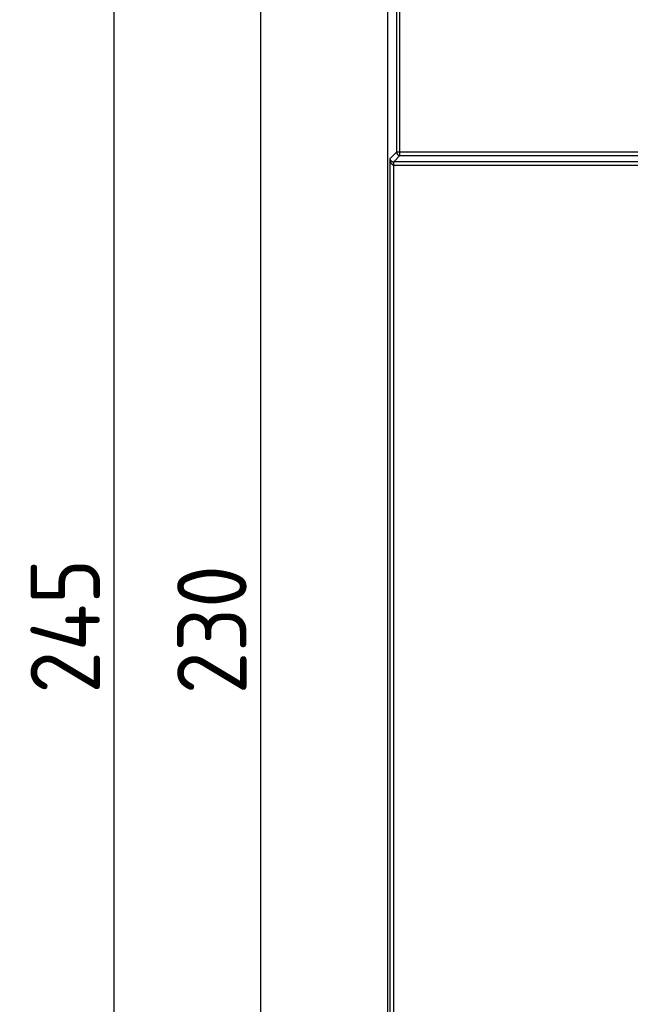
# Model space of a CAD drawing. Extents: x 2664 to 3343, y -1898 to 249.
# Tile 68 of 91: x 2924 to 3012, y 34 to 176. Entities that reach past the tile are written whole.
import ezdxf

# ---------------------------------------------------------------- set-up
doc = ezdxf.new("R2010")
doc.units = 0
doc.layers.get('DEFPOINTS').update_dxf_attribs({"color": 8, "linetype": 'CONTINUOUS'})
doc.layers.add('DIM', color=2, linetype='CONTINUOUS')
doc.styles.add('DIMEMSIONS', font='isocp.shx', dxfattribs={"bigfont": 'chineset.shx'})
doc.dimstyles.new('ISO-25', dxfattribs={"dimtxt": 5, "dimasz": 5, "dimexe": 1, "dimexo": 1, "dimgap": 1, "dimtad": 1, "dimtxsty": 'DIMEMSIONS', "dimcen": 0, "dimclrd": 2, "dimclre": 2, "dimclrt": 2, "dimazin": 3, "dimtfac": 1, "dimtmove": 0, "dimatfit": 3})

# ---------------------------------------------------------------- blocks, each defined once
blk = doc.blocks.new('*D7')
at = {"layer": 'DEFPOINTS', "color": 0}
for p in [(2980.54, 202.79), (2958.37, -27.21), (2980.54, -27.21)]:
    blk.add_point(p, dxfattribs=at)
at = {"layer": 'DIM', "color": 2}
for p, q in [((2978.54, 202.79), (2957.37, 202.79)), ((2958.37, 192.79), (2958.37, -17.21)), ((2978.54, -27.21), (2957.37, -27.21))]:
    blk.add_line(p, q, dxfattribs=at)
for points in [[(2956.71, 192.79), (2960.04, 192.79), (2958.37, 202.79)], [(2956.71, -17.21), (2960.04, -17.21), (2958.37, -27.21)]]:
    blk.add_solid(points, dxfattribs=at)
at = {"layer": 'DIM', "color": 2, "insert": (2951.37, 87.79), "char_height": 10, "attachment_point": 5, "rotation": 90, "style": 'DIMEMSIONS'}
blk.add_mtext('230', dxfattribs=at)
blk = doc.blocks.new('*D8')
at = {"layer": 'DEFPOINTS', "color": 0}
for p in [(2977.65, 210.79), (2937.25, -34.21), (2977.65, -34.21)]:
    blk.add_point(p, dxfattribs=at)
at = {"layer": 'DIM', "color": 2}
for p, q in [((2975.65, 210.79), (2936.25, 210.79)), ((2937.25, 200.79), (2937.25, -24.21)), ((2975.65, -34.21), (2936.25, -34.21))]:
    blk.add_line(p, q, dxfattribs=at)
for points in [[(2935.59, 200.79), (2938.92, 200.79), (2937.25, 210.79)], [(2935.59, -24.21), (2938.92, -24.21), (2937.25, -34.21)]]:
    blk.add_solid(points, dxfattribs=at)
at = {"layer": 'DIM', "color": 2, "insert": (2930.25, 88.29), "char_height": 10, "attachment_point": 5, "rotation": 90, "style": 'DIMEMSIONS'}
blk.add_mtext('245', dxfattribs=at)

msp = doc.modelspace()

# ---------------------------------------------------------------- linework, layer by layer
at = {"layer": 'DIM'}
for p, q in [((2976.648, 209.79), (2976.648, -33.213)), ((2977.96, 206.252), (2977.96, 156.599)), ((2978.459, 156.599), (2978.459, 206.252)), ((2977.96, 156.599), (2977.016, 155.656)), ((2977.565, 155.206), (2978.459, 156.1)), ((2978.459, 156.599), (2977.96, 156.599)), ((3017.84, 156.599), (2978.459, 156.599)), ((2978.459, 156.1), (2978.459, 156.599)), ((2978.459, 156.1), (3017.84, 156.1)), ((2977.016, 155.656), (2977.016, -12.079)), ((2977.516, 154.708), (2977.54, 155.207)), ((2977.516, 154.708), (2977.516, -11.132)), ((2977.565, 154.707), (2977.565, 155.206)), ((3018.733, 155.206), (2977.565, 155.206)), ((2977.565, 154.707), (3018.733, 154.707))]:
    msp.add_line(p, q, dxfattribs=at)
for centre, major_axis, ratio, start_param, end_param in [((2978.459, 156.599), (0.354, -0.354), 0.9972647, 3.9283603, 5.4964176), ((2977.516, 155.656), (-0.476, 0.186), 0.8607595, 0.4263347, 1.9447712), ((2977.516, 155.656), (0.036, -0.949), 0.5255779, 4.6923607, 6.2107972), ((2977.568, 155.708), (-0.709, -0.709), 0.9972647, 0.7344078, 0.7840286), ((2977.568, 155.708), (-0.356, -0.356), 0.9918461, 0.7344078, 0.7840286)]:
    msp.add_ellipse(centre, major_axis=major_axis, ratio=ratio, start_param=start_param, end_param=end_param, dxfattribs=at)

# ---------------------------------------------------------------- dimensions: what is measured, and where the dimension line sits
for base, p1, p2, picture, middle in [((2937.252, -34.212), (2977.647, 210.788), (2977.647, -34.212), '*D8', (2930.251, 88.288)), ((2958.373, -27.212), (2980.536, 202.788), (2980.536, -27.212), '*D7', (2951.372, 87.788))]:
    dim = msp.add_linear_dim(base=base, p1=p1, p2=p2, angle=90, dimstyle='ISO-25', override={"dimtxt": 10, "dimasz": 10, "dimexo": 2, "dimgap": 2}, dxfattribs=at)
    dim.commit()
    dim.dimension.update_dxf_attribs({"geometry": picture, "text_midpoint": middle})

doc.saveas('drawing.dxf')
